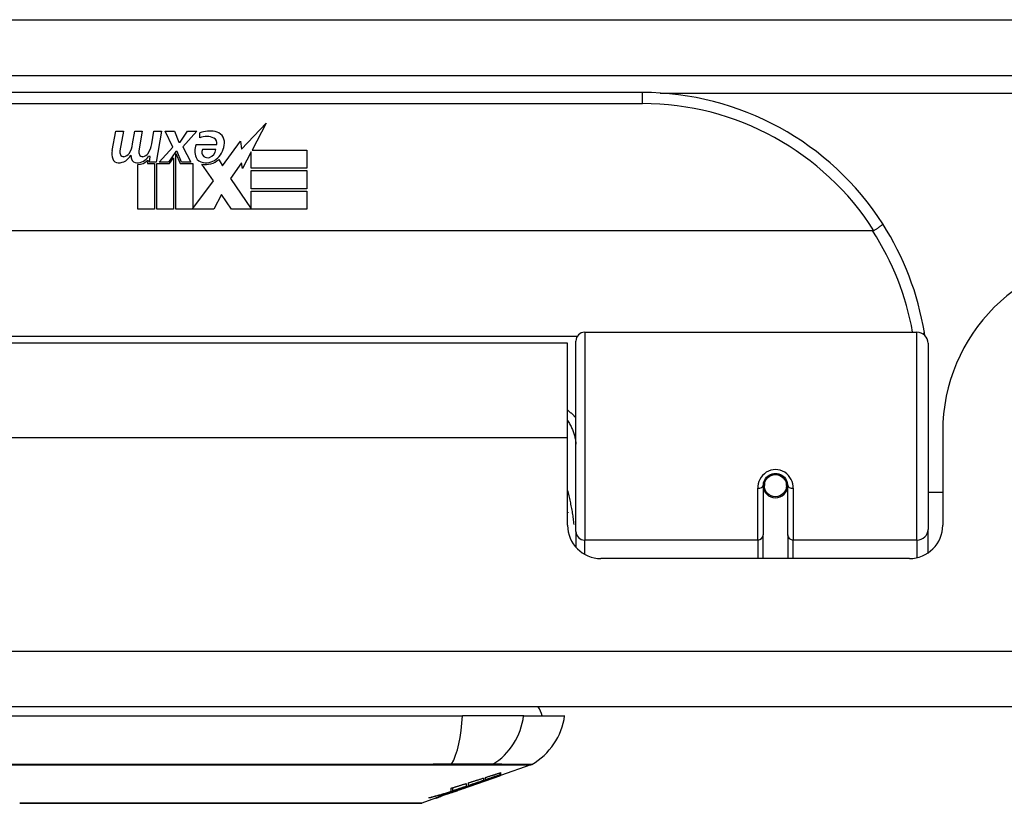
# Model space of a CAD drawing. Header units: inches. Extents: x 27 to 687, y 75 to 319.
# Tile 27 of 239: x 96.71 to 98.46, y 75.01 to 76.4. Entities that reach past the tile are written whole.
import ezdxf

# ---------------------------------------------------------------- set-up
doc = ezdxf.new("R2010")
doc.units = ezdxf.units.IN
doc.header["$MEASUREMENT"] = 0
doc.layers.add('Visible Edges(ANSI)', color=7, linetype='Continuous', lineweight=25)
doc.layers.add('Visible Tangent Edges(ANSI)', color=7, linetype='Continuous', lineweight=25)

msp = doc.modelspace()

# ---------------------------------------------------------------- linework, layer by layer
at = {"layer": 'Visible Edges(ANSI)'}
for p, q in [((92.8166, 76.3012), (158.6186, 76.3012)), ((97.8141, 76.2712), (96.3181, 76.2712)), ((97.1028, 76.1707), (97.1466, 76.2169)), ((97.1466, 76.2169), (97.1218, 76.1692)), ((96.8734, 76.1683), (96.8801, 76.2025)), ((96.8801, 76.2025), (96.8933, 76.2025)), ((96.8933, 76.2025), (96.8872, 76.168)), ((96.9097, 76.18), (96.9137, 76.2025)), ((96.9137, 76.2025), (96.9269, 76.2025)), ((96.9269, 76.2025), (96.9208, 76.168)), ((96.9436, 76.18), (96.9476, 76.2025)), ((96.9476, 76.2025), (96.9608, 76.2025)), ((96.9608, 76.2025), (96.9512, 76.1479)), ((96.9677, 76.2025), (96.9839, 76.2025)), ((96.9812, 76.1745), (96.9677, 76.2025)), ((96.9839, 76.2025), (96.9914, 76.183)), ((96.9938, 76.183), (97.0073, 76.2025)), ((97.0235, 76.2025), (96.9989, 76.1746)), ((97.0073, 76.2025), (97.0235, 76.2025)), ((97.0289, 76.1908), (97.0289, 76.1998)), ((96.9569, 76.1479), (96.9812, 76.1745)), ((96.9914, 76.183), (96.9938, 76.183)), ((96.9989, 76.1746), (97.0127, 76.1479)), ((97.0223, 76.1788), (97.0589, 76.1788)), ((97.0694, 76.1409), (97.1008, 76.1849)), ((97.1008, 76.1849), (97.1028, 76.1707)), ((96.9406, 76.1575), (96.9377, 76.1575)), ((96.9398, 76.1479), (96.9406, 76.1575)), ((96.9866, 76.1663), (96.9732, 76.1479)), ((96.9749, 76.1451), (96.9824, 76.1554)), ((96.9824, 76.1554), (96.9824, 76.0642)), ((96.9887, 76.1663), (96.9866, 76.1663)), ((96.9866, 76.1628), (96.9941, 76.1451)), ((96.9866, 76.0642), (96.9866, 76.1628)), ((96.9965, 76.1479), (96.9887, 76.1663)), ((97.0574, 76.1698), (97.0334, 76.1698)), ((97.1201, 76.1659), (97.1048, 76.1365)), ((97.1201, 76.1371), (97.1201, 76.1659)), ((97.1218, 76.1692), (97.2188, 76.1692)), ((97.2188, 76.1692), (97.2188, 76.1371)), ((96.9188, 76.0642), (96.9188, 76.1437)), ((96.9367, 76.1512), (96.9362, 76.1451)), ((96.9362, 76.1451), (96.9485, 76.1451)), ((96.9512, 76.1479), (96.9398, 76.1479)), ((96.9485, 76.1451), (96.9485, 76.0642)), ((96.9527, 76.1451), (96.9749, 76.1451)), ((96.9527, 76.0642), (96.9527, 76.1451)), ((96.9732, 76.1479), (96.9569, 76.1479)), ((96.9941, 76.1451), (97.0166, 76.1451)), ((97.0127, 76.1479), (96.9965, 76.1479)), ((97.0166, 76.1451), (97.0166, 76.0655)), ((97.0532, 76.1145), (97.0325, 76.1443)), ((97.0624, 76.1524), (97.0694, 76.1409)), ((97.1028, 76.1466), (97.0832, 76.1185)), ((97.1048, 76.1365), (97.1028, 76.1466)), ((97.2188, 76.1371), (97.1201, 76.1371)), ((97.1201, 76.1326), (97.2188, 76.1326)), ((97.1201, 76.1005), (97.1201, 76.1326)), ((97.2188, 76.1326), (97.2188, 76.1005)), ((97.0166, 76.0655), (97.0532, 76.1145)), ((97.0832, 76.1185), (97.1201, 76.0648)), ((97.0674, 76.0903), (97.0535, 76.0642)), ((97.085, 76.0642), (97.0674, 76.0903)), ((97.2188, 76.1005), (97.1201, 76.1005)), ((97.1201, 76.0963), (97.2188, 76.0963)), ((97.1201, 76.0648), (97.1201, 76.0963)), ((97.2188, 76.0963), (97.2188, 76.0642)), ((96.9485, 76.0642), (96.9188, 76.0642)), ((96.9824, 76.0642), (96.9527, 76.0642)), ((97.0535, 76.0642), (96.9866, 76.0642)), ((97.2188, 76.0642), (97.085, 76.0642)), ((98.223, 76.0256), (95.9092, 76.0256)), ((97.7118, 75.8462), (98.3013, 75.8462)), ((97.6816, 75.8267), (96.4506, 75.8267)), ((97.6816, 75.6587), (97.6816, 75.8267)), ((97.696, 75.4928), (97.696, 75.8305)), ((98.321, 75.8265), (98.321, 75.4966)), ((98.3471, 75.6697), (98.3471, 75.5038)), ((97.6816, 75.5038), (97.6816, 75.6587)), ((98.0307, 75.5831), (98.0307, 75.5741)), ((98.07, 75.5741), (98.07, 75.5831)), ((98.0287, 75.5741), (98.0287, 75.4871)), ((98.0288, 75.5717), (98.0308, 75.5717)), ((98.0346, 75.5622), (98.0322, 75.5622)), ((98.0685, 75.5622), (98.0661, 75.5622)), ((98.0699, 75.5717), (98.0719, 75.5717)), ((98.072, 75.4871), (98.072, 75.5741)), ((98.3471, 75.5622), (98.321, 75.5622)), ((97.696, 75.4928), (97.696, 75.4651)), ((98.321, 75.4548), (98.321, 75.4966)), ((98.0287, 75.4447), (98.0287, 75.4871)), ((98.072, 75.4871), (98.072, 75.4447)), ((98.288, 75.4447), (97.7406, 75.4447)), ((158.5201, 75.1817), (92.9151, 75.1817)), ((96.6374, 75.166), (97.4948, 75.166)), ((97.6036, 75.166), (97.4948, 75.166)), ((97.6036, 75.166), (97.6763, 75.166)), ((97.6164, 75.079), (97.5626, 75.0602)), ((97.4952, 75.0366), (97.5615, 75.0598)), ((97.5323, 75.0555), (97.5323, 75.0513)), ((97.5358, 75.0525), (97.5358, 75.0566)), ((97.5626, 75.0603), (97.5615, 75.06)), ((97.5615, 75.0598), (97.5615, 75.06)), ((97.5621, 75.0614), (97.5621, 75.0651)), ((97.5626, 75.0652), (97.5626, 75.0608)), ((97.5626, 75.0604), (97.5626, 75.0602)), ((97.4751, 75.032), (97.4751, 75.0378)), ((97.4779, 75.0329), (97.4779, 75.0386)), ((97.5023, 75.0406), (97.494, 75.0377)), ((97.494, 75.0377), (97.494, 75.0379)), ((97.4965, 75.0372), (97.4965, 75.0376)), ((97.4987, 75.0384), (97.4987, 75.0391)), ((97.5018, 75.046), (97.5018, 75.0409)), ((97.5056, 75.0422), (97.5056, 75.0471)), ((97.5207, 75.0458), (97.5207, 75.0464)), ((97.5408, 75.053), (97.5408, 75.0537)), ((97.4473, 75.0199), (97.4229, 75.0113)), ((97.4473, 75.0199), (97.4473, 75.0199)), ((97.4571, 75.0233), (97.4496, 75.0207)), ((97.4496, 75.0207), (97.4496, 75.0212)), ((97.4952, 75.0366), (97.4539, 75.0222)), ((97.4551, 75.0227), (97.4551, 75.0233)), ((97.4671, 75.0272), (97.4671, 75.0275)), ((97.4671, 75.0268), (97.4671, 75.0272)), ((97.4738, 75.0308), (97.4738, 75.0316)), ((97.4746, 75.0298), (97.4746, 75.0301)), ((97.4746, 75.0298), (97.4746, 75.0295)), ((97.4866, 75.0338), (97.4866, 75.034)), ((97.4936, 75.0361), (97.4936, 75.0362))]:
    msp.add_line(p, q, dxfattribs=at)
at = {"layer": 'Visible Edges(ANSI)', "flags": 128}
for points in [[(98.2407, 76.0381), (98.2408, 76.038), (98.2407, 76.0378), (98.2406, 76.0376), (98.2404, 76.0374), (98.2401, 76.0371), (98.2398, 76.0368), (98.2394, 76.0364), (98.239, 76.036), (98.2384, 76.0355), (98.2378, 76.0351), (98.2372, 76.0346), (98.2365, 76.034), (98.2357, 76.0334), (98.2349, 76.0329), (98.2341, 76.0322), (98.2332, 76.0316), (98.2323, 76.0309), (98.2313, 76.0303), (98.2303, 76.0296), (98.2293, 76.0289), (98.2282, 76.0282), (98.2272, 76.0275), (98.2261, 76.0268), (98.225, 76.0261)], [(98.225, 76.0261), (98.225, 76.0261), (98.2249, 76.026), (98.2248, 76.026), (98.2247, 76.0259), (98.2246, 76.0259), (98.2246, 76.0259), (98.2245, 76.0258), (98.2244, 76.0258), (98.2243, 76.0258), (98.2242, 76.0257), (98.2241, 76.0257), (98.224, 76.0257), (98.224, 76.0257), (98.2239, 76.0256), (98.2238, 76.0256), (98.2237, 76.0256), (98.2236, 76.0256), (98.2235, 76.0256), (98.2234, 76.0256), (98.2233, 76.0256), (98.2232, 76.0256), (98.2232, 76.0256), (98.2231, 76.0256), (98.223, 76.0256)], [(98.3153, 75.8404), (98.3152, 75.8406), (98.3152, 75.8409), (98.3152, 75.8411), (98.3151, 75.8413), (98.3151, 75.8415), (98.3151, 75.8417), (98.315, 75.8419), (98.315, 75.8421), (98.315, 75.8423), (98.3149, 75.8425), (98.3149, 75.8427), (98.3149, 75.8429), (98.3148, 75.8431), (98.3148, 75.8434), (98.3148, 75.8436), (98.3147, 75.8438), (98.3147, 75.844), (98.3147, 75.8442), (98.3146, 75.8444), (98.3146, 75.8446), (98.3146, 75.8448), (98.3145, 75.845), (98.3145, 75.8452), (98.3145, 75.8454)], [(98.0287, 75.5741), (98.0288, 75.5767), (98.0293, 75.5793), (98.0302, 75.5819), (98.0313, 75.5844), (98.0328, 75.5868), (98.0346, 75.5889), (98.0367, 75.5909), (98.0391, 75.5926), (98.0417, 75.5939), (98.0445, 75.5949), (98.0474, 75.5955), (98.0504, 75.5957), (98.0533, 75.5955), (98.0562, 75.5949), (98.059, 75.5939), (98.0616, 75.5925), (98.064, 75.5909), (98.0661, 75.5889), (98.0679, 75.5867), (98.0693, 75.5844), (98.0705, 75.5819), (98.0713, 75.5793), (98.0718, 75.5767), (98.072, 75.5741)], [(97.6816, 75.527), (97.6816, 75.5269), (97.6816, 75.5269), (97.6817, 75.5268), (97.6817, 75.5268), (97.6817, 75.5267), (97.6817, 75.5267), (97.6817, 75.5266), (97.6818, 75.5266), (97.6818, 75.5265), (97.6818, 75.5264), (97.6818, 75.5264), (97.6819, 75.5263), (97.6819, 75.5263), (97.6819, 75.5262), (97.6819, 75.5262), (97.6819, 75.5261), (97.682, 75.5261), (97.682, 75.526), (97.682, 75.526), (97.682, 75.5259), (97.682, 75.5259), (97.6821, 75.5258), (97.6821, 75.5257), (97.6821, 75.5257)], [(97.5056, 75.0471), (97.5067, 75.0475), (97.5078, 75.0478), (97.5089, 75.0482), (97.5101, 75.0485), (97.5112, 75.0489), (97.5123, 75.0492), (97.5134, 75.0496), (97.5145, 75.0499), (97.5156, 75.0503), (97.5167, 75.0506), (97.5179, 75.051), (97.519, 75.0513), (97.5201, 75.0517), (97.5212, 75.052), (97.5223, 75.0524), (97.5234, 75.0527), (97.5246, 75.0531), (97.5257, 75.0534), (97.5268, 75.0538), (97.5279, 75.0541), (97.529, 75.0545), (97.5301, 75.0548), (97.5312, 75.0552), (97.5323, 75.0555)], [(97.5173, 75.0451), (97.5191, 75.0458), (97.5208, 75.0464), (97.5226, 75.047), (97.5243, 75.0477), (97.5261, 75.0483), (97.5279, 75.049), (97.5297, 75.0496), (97.5315, 75.0503), (97.5333, 75.051), (97.5352, 75.0516), (97.537, 75.0523), (97.5389, 75.053), (97.5407, 75.0536), (97.5426, 75.0543), (97.5445, 75.055), (97.5464, 75.0557), (97.5483, 75.0564), (97.5502, 75.0571), (97.5522, 75.0578), (97.5541, 75.0585), (97.5561, 75.0592), (97.5581, 75.06), (97.5601, 75.0607), (97.5621, 75.0614)], [(97.5615, 75.0598), (97.5599, 75.0593), (97.5582, 75.0587), (97.5565, 75.0581), (97.5548, 75.0575), (97.5531, 75.0569), (97.5515, 75.0563), (97.5498, 75.0557), (97.5481, 75.0551), (97.5464, 75.0545), (97.5446, 75.054), (97.5429, 75.0534), (97.5412, 75.0528), (97.5395, 75.0522), (97.5378, 75.0516), (97.5361, 75.051), (97.5344, 75.0504), (97.5327, 75.0498), (97.531, 75.0493), (97.5292, 75.0487), (97.5275, 75.0481), (97.5258, 75.0475), (97.5241, 75.0469), (97.5224, 75.0464), (97.5207, 75.0458)], [(97.5358, 75.0566), (97.537, 75.057), (97.5381, 75.0574), (97.5392, 75.0577), (97.5403, 75.0581), (97.5414, 75.0584), (97.5425, 75.0588), (97.5436, 75.0591), (97.5448, 75.0595), (97.5459, 75.0599), (97.547, 75.0602), (97.5481, 75.0606), (97.5492, 75.0609), (97.5503, 75.0613), (97.5515, 75.0616), (97.5526, 75.062), (97.5537, 75.0624), (97.5548, 75.0627), (97.5559, 75.0631), (97.557, 75.0634), (97.5581, 75.0638), (97.5593, 75.0642), (97.5604, 75.0645), (97.5615, 75.0649), (97.5626, 75.0652)], [(97.5621, 75.0614), (97.561, 75.061), (97.5599, 75.0607), (97.5588, 75.0603), (97.5577, 75.0599), (97.5566, 75.0596), (97.5555, 75.0592), (97.5544, 75.0588), (97.5533, 75.0584), (97.5523, 75.0581), (97.5512, 75.0577), (97.5501, 75.0573), (97.549, 75.0569), (97.5479, 75.0566), (97.5468, 75.0562), (97.5457, 75.0558), (97.5446, 75.0554), (97.5435, 75.0551), (97.5424, 75.0547), (97.5413, 75.0543), (97.5402, 75.054), (97.5391, 75.0536), (97.538, 75.0532), (97.5369, 75.0528), (97.5358, 75.0525)], [(97.5626, 75.0608), (97.5617, 75.0605), (97.5609, 75.0602), (97.56, 75.0599), (97.5591, 75.0596), (97.5582, 75.0592), (97.5573, 75.0589), (97.5565, 75.0586), (97.5556, 75.0583), (97.5546, 75.058), (97.5537, 75.0576), (97.5528, 75.0573), (97.5519, 75.057), (97.551, 75.0566), (97.5501, 75.0563), (97.5492, 75.056), (97.5482, 75.0556), (97.5473, 75.0553), (97.5464, 75.055), (97.5455, 75.0546), (97.5445, 75.0543), (97.5436, 75.054), (97.5427, 75.0536), (97.5418, 75.0533), (97.5408, 75.053)], [(97.5408, 75.053), (97.5417, 75.0533), (97.5426, 75.0536), (97.5436, 75.0539), (97.5445, 75.0542), (97.5454, 75.0545), (97.5463, 75.0548), (97.5472, 75.0551), (97.5481, 75.0554), (97.549, 75.0557), (97.5499, 75.0561), (97.5508, 75.0564), (97.5517, 75.0567), (97.5526, 75.057), (97.5535, 75.0573), (97.5544, 75.0576), (97.5554, 75.0579), (97.5563, 75.0582), (97.5572, 75.0585), (97.5581, 75.0588), (97.559, 75.0591), (97.5599, 75.0595), (97.5608, 75.0598), (97.5617, 75.0601), (97.5626, 75.0604)], [(97.4987, 75.0384), (97.4972, 75.0379), (97.4957, 75.0374), (97.4942, 75.0369), (97.4927, 75.0364), (97.4911, 75.0359), (97.4896, 75.0354), (97.4881, 75.0349), (97.4866, 75.0344), (97.485, 75.0339), (97.4835, 75.0334), (97.482, 75.033), (97.4804, 75.0325), (97.4789, 75.032), (97.4774, 75.0315), (97.4758, 75.031), (97.4743, 75.0305), (97.4728, 75.03), (97.4712, 75.0296), (97.4697, 75.0291), (97.4682, 75.0286), (97.4666, 75.0281), (97.4651, 75.0277), (97.4635, 75.0272), (97.462, 75.0267)], [(97.4751, 75.0378), (97.4762, 75.0381), (97.4773, 75.0384), (97.4784, 75.0388), (97.4796, 75.0391), (97.4807, 75.0394), (97.4818, 75.0398), (97.4829, 75.0401), (97.484, 75.0405), (97.4851, 75.0408), (97.4862, 75.0411), (97.4874, 75.0415), (97.4885, 75.0418), (97.4896, 75.0422), (97.4907, 75.0425), (97.4918, 75.0429), (97.4929, 75.0432), (97.4941, 75.0435), (97.4952, 75.0439), (97.4963, 75.0442), (97.4974, 75.0446), (97.4985, 75.0449), (97.4996, 75.0453), (97.5007, 75.0456), (97.5018, 75.046)], [(97.5018, 75.0409), (97.5008, 75.0406), (97.4998, 75.0403), (97.4989, 75.0399), (97.4979, 75.0396), (97.4969, 75.0392), (97.4959, 75.0389), (97.4949, 75.0386), (97.4939, 75.0382), (97.4929, 75.0379), (97.4919, 75.0376), (97.4909, 75.0372), (97.4899, 75.0369), (97.4889, 75.0366), (97.4879, 75.0362), (97.4869, 75.0359), (97.4859, 75.0355), (97.4849, 75.0352), (97.4839, 75.0349), (97.4829, 75.0345), (97.4819, 75.0342), (97.4809, 75.0339), (97.4799, 75.0335), (97.4789, 75.0332), (97.4779, 75.0329)], [(97.4779, 75.0329), (97.4789, 75.0332), (97.4799, 75.0335), (97.4809, 75.0338), (97.4819, 75.0341), (97.483, 75.0344), (97.484, 75.0348), (97.485, 75.0351), (97.486, 75.0354), (97.4871, 75.0357), (97.4881, 75.036), (97.4891, 75.0364), (97.4901, 75.0367), (97.4911, 75.037), (97.4922, 75.0373), (97.4932, 75.0377), (97.4942, 75.038), (97.4952, 75.0383), (97.4962, 75.0386), (97.4973, 75.0389), (97.4983, 75.0393), (97.4993, 75.0396), (97.5003, 75.0399), (97.5013, 75.0402), (97.5023, 75.0406)], [(97.4891, 75.0349), (97.4895, 75.0351), (97.4899, 75.0352), (97.4903, 75.0354), (97.4907, 75.0355), (97.4911, 75.0356), (97.4915, 75.0358), (97.4919, 75.0359), (97.4923, 75.0361), (97.4927, 75.0362), (97.4931, 75.0364), (97.4935, 75.0365), (97.4939, 75.0367), (97.4943, 75.0368), (97.4947, 75.037), (97.4951, 75.0371), (97.4955, 75.0372), (97.4959, 75.0374), (97.4963, 75.0375), (97.4967, 75.0377), (97.4971, 75.0378), (97.4975, 75.038), (97.4979, 75.0381), (97.4983, 75.0382), (97.4987, 75.0384)], [(97.4958, 75.0369), (97.4961, 75.037), (97.4963, 75.0371), (97.4964, 75.0371), (97.4965, 75.0372), (97.4965, 75.0372), (97.4965, 75.0372), (97.4965, 75.0372), (97.4964, 75.0372), (97.4963, 75.0371), (97.4961, 75.0371), (97.4958, 75.037), (97.4956, 75.0369), (97.4952, 75.0369), (97.4949, 75.0367), (97.4945, 75.0366), (97.494, 75.0365), (97.4935, 75.0363), (97.493, 75.0362), (97.4925, 75.036), (97.4918, 75.0358), (97.4912, 75.0356), (97.4905, 75.0354), (97.4898, 75.0352), (97.4891, 75.0349)], [(97.494, 75.0377), (97.4949, 75.038), (97.4959, 75.0383), (97.4969, 75.0386), (97.4979, 75.0389), (97.4988, 75.0392), (97.4998, 75.0395), (97.5008, 75.0398), (97.5018, 75.0401), (97.5027, 75.0404), (97.5037, 75.0407), (97.5047, 75.041), (97.5057, 75.0414), (97.5066, 75.0417), (97.5076, 75.042), (97.5086, 75.0423), (97.5096, 75.0426), (97.5105, 75.0429), (97.5115, 75.0432), (97.5125, 75.0436), (97.5135, 75.0439), (97.5144, 75.0442), (97.5154, 75.0445), (97.5164, 75.0448), (97.5173, 75.0451)], [(97.5207, 75.0458), (97.5197, 75.0454), (97.5187, 75.045), (97.5177, 75.0447), (97.5166, 75.0443), (97.5156, 75.0439), (97.5146, 75.0436), (97.5135, 75.0432), (97.5125, 75.0428), (97.5115, 75.0425), (97.5104, 75.0421), (97.5094, 75.0417), (97.5083, 75.0413), (97.5073, 75.041), (97.5063, 75.0406), (97.5052, 75.0402), (97.5042, 75.0399), (97.5031, 75.0395), (97.5021, 75.0391), (97.501, 75.0387), (97.5, 75.0384), (97.499, 75.038), (97.4979, 75.0376), (97.4969, 75.0373), (97.4958, 75.0369)], [(97.5323, 75.0513), (97.5312, 75.0509), (97.5301, 75.0505), (97.529, 75.0501), (97.5279, 75.0498), (97.5268, 75.0494), (97.5257, 75.049), (97.5246, 75.0486), (97.5234, 75.0482), (97.5223, 75.0479), (97.5212, 75.0475), (97.5201, 75.0471), (97.519, 75.0467), (97.5179, 75.0464), (97.5167, 75.046), (97.5156, 75.0456), (97.5145, 75.0452), (97.5134, 75.0448), (97.5123, 75.0445), (97.5112, 75.0441), (97.5101, 75.0437), (97.5089, 75.0433), (97.5078, 75.043), (97.5067, 75.0426), (97.5056, 75.0422)], [(97.4353, 75.0204), (97.437, 75.0209), (97.4387, 75.0213), (97.4403, 75.0218), (97.442, 75.0223), (97.4437, 75.0227), (97.4453, 75.0232), (97.447, 75.0237), (97.4486, 75.0242), (97.4503, 75.0246), (97.452, 75.0251), (97.4536, 75.0256), (97.4553, 75.0261), (97.4569, 75.0266), (97.4586, 75.0271), (97.4603, 75.0275), (97.4619, 75.028), (97.4636, 75.0285), (97.4652, 75.029), (97.4669, 75.0295), (97.4685, 75.03), (97.4702, 75.0305), (97.4718, 75.031), (97.4735, 75.0315), (97.4751, 75.032)], [(97.4738, 75.0308), (97.4723, 75.0303), (97.4707, 75.0299), (97.4691, 75.0294), (97.4675, 75.029), (97.4659, 75.0285), (97.4643, 75.028), (97.4627, 75.0276), (97.4611, 75.0271), (97.4595, 75.0267), (97.4579, 75.0262), (97.4563, 75.0258), (97.4547, 75.0254), (97.4531, 75.0249), (97.4515, 75.0245), (97.4498, 75.0241), (97.4482, 75.0237), (97.4466, 75.0232), (97.445, 75.0228), (97.4434, 75.0224), (97.4418, 75.022), (97.4402, 75.0216), (97.4386, 75.0212), (97.437, 75.0208), (97.4353, 75.0204)], [(97.4473, 75.0199), (97.4476, 75.02), (97.4479, 75.0201), (97.4482, 75.0202), (97.4484, 75.0203), (97.4487, 75.0204), (97.449, 75.0204), (97.4492, 75.0205), (97.4495, 75.0206), (97.4498, 75.0207), (97.4501, 75.0208), (97.4503, 75.0209), (97.4506, 75.021), (97.4509, 75.0211), (97.4511, 75.0212), (97.4514, 75.0213), (97.4517, 75.0214), (97.452, 75.0215), (97.4522, 75.0216), (97.4525, 75.0217), (97.4528, 75.0218), (97.453, 75.0219), (97.4533, 75.022), (97.4536, 75.0221), (97.4539, 75.0222)], [(97.4496, 75.0207), (97.4493, 75.0206), (97.4491, 75.0205), (97.4488, 75.0205), (97.4486, 75.0204), (97.4484, 75.0203), (97.4482, 75.0203), (97.448, 75.0202), (97.4479, 75.0202), (97.4477, 75.0201), (97.4476, 75.0201), (97.4475, 75.0201), (97.4474, 75.0201), (97.4474, 75.0201), (97.4473, 75.0201), (97.4473, 75.0201), (97.4473, 75.0201), (97.4473, 75.0201), (97.4473, 75.0202), (97.4474, 75.0202), (97.4474, 75.0202), (97.4475, 75.0203), (97.4476, 75.0203), (97.4477, 75.0204), (97.4478, 75.0205)], [(97.4478, 75.0205), (97.448, 75.0206), (97.4483, 75.0207), (97.4486, 75.0208), (97.449, 75.021), (97.4494, 75.0211), (97.4499, 75.0213), (97.4505, 75.0216), (97.451, 75.0218), (97.4517, 75.022), (97.4524, 75.0223), (97.4531, 75.0226), (97.4539, 75.0229), (97.4547, 75.0232), (97.4555, 75.0235), (97.4564, 75.0238), (97.4573, 75.0241), (97.4582, 75.0245), (97.4592, 75.0248), (97.4602, 75.0251), (97.4611, 75.0255), (97.4621, 75.0258), (97.4631, 75.0262), (97.4641, 75.0265), (97.4651, 75.0268)], [(97.4576, 75.0238), (97.4572, 75.0237), (97.4569, 75.0235), (97.4566, 75.0234), (97.4563, 75.0233), (97.4561, 75.0232), (97.4558, 75.0231), (97.4556, 75.023), (97.4555, 75.0229), (97.4554, 75.0229), (97.4553, 75.0228), (97.4552, 75.0228), (97.4551, 75.0228), (97.4551, 75.0227), (97.4552, 75.0227), (97.4552, 75.0227), (97.4553, 75.0228), (97.4554, 75.0228), (97.4556, 75.0228), (97.4558, 75.0229), (97.456, 75.023), (97.4562, 75.023), (97.4565, 75.0231), (97.4568, 75.0232), (97.4571, 75.0233)], [(97.4671, 75.0272), (97.4666, 75.0271), (97.4662, 75.0269), (97.4657, 75.0267), (97.4653, 75.0266), (97.4648, 75.0264), (97.4643, 75.0263), (97.4639, 75.0261), (97.4634, 75.0259), (97.4629, 75.0258), (97.4625, 75.0256), (97.462, 75.0255), (97.4616, 75.0253), (97.4612, 75.0251), (97.4608, 75.025), (97.4604, 75.0249), (97.46, 75.0247), (97.4596, 75.0246), (97.4593, 75.0244), (97.4589, 75.0243), (97.4586, 75.0242), (97.4583, 75.0241), (97.4581, 75.024), (97.4578, 75.0239), (97.4576, 75.0238)], [(97.462, 75.0267), (97.4625, 75.0269), (97.463, 75.0271), (97.4635, 75.0272), (97.464, 75.0274), (97.4645, 75.0276), (97.465, 75.0278), (97.4655, 75.0279), (97.466, 75.0281), (97.4665, 75.0283), (97.4669, 75.0284), (97.4674, 75.0286), (97.4679, 75.0288), (97.4684, 75.0289), (97.4689, 75.0291), (97.4694, 75.0293), (97.4699, 75.0295), (97.4704, 75.0296), (97.4709, 75.0298), (97.4714, 75.03), (97.4719, 75.0301), (97.4724, 75.0303), (97.4729, 75.0305), (97.4734, 75.0306), (97.4738, 75.0308)], [(97.4651, 75.0268), (97.4661, 75.0272), (97.4671, 75.0275), (97.4681, 75.0279), (97.4691, 75.0282), (97.4701, 75.0286), (97.4711, 75.0289), (97.4721, 75.0292), (97.473, 75.0295), (97.474, 75.0299), (97.475, 75.0302), (97.4759, 75.0305), (97.4768, 75.0308), (97.4778, 75.0311), (97.4787, 75.0314), (97.4796, 75.0317), (97.4805, 75.032), (97.4813, 75.0323), (97.4822, 75.0326), (97.483, 75.0329), (97.4838, 75.0331), (97.4846, 75.0334), (97.4854, 75.0336), (97.4862, 75.0339), (97.4869, 75.0341)], [(97.4861, 75.0334), (97.4853, 75.0332), (97.4846, 75.0329), (97.4838, 75.0326), (97.483, 75.0324), (97.4822, 75.0321), (97.4814, 75.0318), (97.4806, 75.0315), (97.4798, 75.0312), (97.479, 75.031), (97.4782, 75.0307), (97.4774, 75.0304), (97.4766, 75.0301), (97.4758, 75.0298), (97.475, 75.0295), (97.4742, 75.0293), (97.4733, 75.029), (97.4725, 75.0287), (97.4717, 75.0284), (97.471, 75.0281), (97.4702, 75.0279), (97.4694, 75.0276), (97.4686, 75.0273), (97.4678, 75.0271), (97.4671, 75.0268)], [(97.4861, 75.0336), (97.4859, 75.0335), (97.4856, 75.0335), (97.4853, 75.0334), (97.485, 75.0333), (97.4846, 75.0332), (97.4843, 75.033), (97.4839, 75.0329), (97.4835, 75.0328), (97.483, 75.0326), (97.4826, 75.0325), (97.4821, 75.0323), (97.4816, 75.0322), (97.4811, 75.032), (97.4805, 75.0318), (97.48, 75.0316), (97.4794, 75.0314), (97.4788, 75.0312), (97.4783, 75.031), (97.4777, 75.0308), (97.4771, 75.0306), (97.4765, 75.0304), (97.4758, 75.0302), (97.4752, 75.03), (97.4746, 75.0298)], [(97.4746, 75.0295), (97.475, 75.0296), (97.4754, 75.0298), (97.4759, 75.0299), (97.4763, 75.0301), (97.4767, 75.0302), (97.4772, 75.0304), (97.4777, 75.0305), (97.4781, 75.0307), (97.4786, 75.0309), (97.479, 75.031), (97.4795, 75.0312), (97.4799, 75.0313), (97.4804, 75.0315), (97.4808, 75.0316), (97.4812, 75.0318), (97.4817, 75.0319), (97.4821, 75.0321), (97.4825, 75.0322), (97.4829, 75.0324), (97.4833, 75.0325), (97.4836, 75.0326), (97.484, 75.0328), (97.4843, 75.0329), (97.4846, 75.033)], [(97.4846, 75.033), (97.4848, 75.0331), (97.485, 75.0331), (97.4853, 75.0332), (97.4854, 75.0333), (97.4856, 75.0334), (97.4858, 75.0334), (97.4859, 75.0335), (97.4861, 75.0335), (97.4862, 75.0336), (97.4863, 75.0336), (97.4864, 75.0337), (97.4865, 75.0337), (97.4865, 75.0337), (97.4866, 75.0337), (97.4866, 75.0337), (97.4866, 75.0338), (97.4866, 75.0338), (97.4866, 75.0338), (97.4865, 75.0337), (97.4865, 75.0337), (97.4864, 75.0337), (97.4863, 75.0337), (97.4862, 75.0337), (97.4861, 75.0336)], [(97.4936, 75.0361), (97.4935, 75.0361), (97.4934, 75.0361), (97.4933, 75.036), (97.4932, 75.036), (97.493, 75.0359), (97.4928, 75.0358), (97.4926, 75.0358), (97.4924, 75.0357), (97.4921, 75.0356), (97.4918, 75.0355), (97.4915, 75.0354), (97.4912, 75.0353), (97.4909, 75.0351), (97.4905, 75.035), (97.4902, 75.0349), (97.4898, 75.0347), (97.4893, 75.0346), (97.4889, 75.0344), (97.4885, 75.0343), (97.488, 75.0341), (97.4876, 75.034), (97.4871, 75.0338), (97.4866, 75.0336), (97.4861, 75.0334)], [(97.4869, 75.0341), (97.4876, 75.0343), (97.4882, 75.0345), (97.4888, 75.0347), (97.4894, 75.0349), (97.4899, 75.0351), (97.4904, 75.0352), (97.4909, 75.0354), (97.4913, 75.0355), (97.4918, 75.0357), (97.4921, 75.0358), (97.4925, 75.0359), (97.4928, 75.036), (97.4931, 75.0361), (97.4933, 75.0361), (97.4935, 75.0362), (97.4937, 75.0362), (97.4938, 75.0363), (97.4939, 75.0363), (97.4939, 75.0363), (97.4939, 75.0363), (97.4939, 75.0363), (97.4938, 75.0362), (97.4937, 75.0362), (97.4936, 75.0361)], [(96.7109, 75.011), (96.7113, 75.011), (96.7126, 75.011), (96.7147, 75.011), (96.7177, 75.011), (96.7215, 75.011), (96.7262, 75.011), (96.7316, 75.011), (96.7379, 75.011), (96.745, 75.0109), (96.7529, 75.0109), (96.7614, 75.0109), (96.7707, 75.0109), (96.7807, 75.0109), (96.7914, 75.0109), (96.8028, 75.0109), (96.8147, 75.0108), (96.8273, 75.0109), (96.8405, 75.0109), (96.8542, 75.0109), (96.8684, 75.0109), (96.883, 75.0109), (96.8982, 75.0109), (96.9138, 75.0109), (96.9298, 75.011), (96.9461, 75.011), (96.9628, 75.011), (96.9796, 75.011), (96.9966, 75.011), (97.0137, 75.011), (97.031, 75.011), (97.0484, 75.011), (97.0659, 75.011), (97.0835, 75.011), (97.1009, 75.011), (97.1183, 75.011), (97.1354, 75.011), (97.1524, 75.011), (97.1692, 75.011), (97.1858, 75.011), (97.2021, 75.011), (97.2181, 75.0109), (97.2338, 75.0109), (97.249, 75.0109), (97.2637, 75.0109), (97.2779, 75.0109), (97.2916, 75.0109), (97.3048, 75.0109), (97.3174, 75.0108), (97.3294, 75.0109), (97.3407, 75.0109), (97.3514, 75.0109), (97.3614, 75.0109), (97.3707, 75.0109), (97.3793, 75.0109), (97.3872, 75.0109), (97.3942, 75.011), (97.4005, 75.011), (97.406, 75.011), (97.4107, 75.011), (97.4145, 75.011), (97.4174, 75.011), (97.4196, 75.011), (97.4209, 75.011), (97.4213, 75.011)]]:
    msp.add_lwpolyline(points, dxfattribs=at)
at = {"layer": 'Visible Edges(ANSI)'}
msp.add_circle((98.0503, 75.5741), 0.0197, dxfattribs=at)
for centre, radius, start, end in [((97.8141, 75.7643), 0.5069, 32.6858, 90), ((97.047, 76.1419), 0.0607, 81.5605, 107.3343), ((97.0407, 76.1625), 0.0307, 64.6784, 112.5609), ((97.0497, 76.1816), 0.0096, 343.5261, 64.6784), ((97.053, 76.1824), 0.0197, 356.5646, 81.5605), ((96.8638, 76.1874), 0.0465, 328.5584, 350.8257), ((96.8978, 76.1881), 0.0465, 327.5992, 350), ((97.0481, 76.1674), 0.0282, 156.1555, 203.8445), ((97.0329, 76.1836), 0.0398, 314.1684, 356.5646), ((96.9017, 76.1628), 0.0288, 169, 198.4748), ((96.8844, 76.171), 0.0246, 269.6788, 333.9508), ((96.8993, 76.1659), 0.0123, 169.9922, 203.5487), ((96.8935, 76.1634), 0.006, 203.5487, 276.1027), ((96.8928, 76.1699), 0.0126, 276.1027, 327.6083), ((96.9352, 76.1621), 0.0288, 183.6169, 196.9928), ((96.9175, 76.1705), 0.024, 269.4776, 327.4114), ((96.9329, 76.1659), 0.0123, 170, 203.5571), ((96.9271, 76.1634), 0.006, 203.5571, 276.03), ((96.9264, 76.1699), 0.0126, 276.03, 327.5992), ((97.0362, 76.1622), 0.0152, 203.8445, 265.0802), ((97.0418, 76.1653), 0.00955, 151.4547, 231.1652), ((97.0427, 76.1664), 0.0109, 231.1652, 289.3797), ((97.0407, 76.1719), 0.0168, 289.3797, 352.9975), ((96.8843, 76.157), 0.0105, 198.4748, 269.6788), ((96.9174, 76.1566), 0.0101, 196.9928, 269.4776), ((96.9193, 76.1677), 0.024, 268.7952, 316.5849), ((97.0399, 76.1765), 0.033, 257.079, 313.1785), ((97.0399, 76.1765), 0.0299, 260.4085, 314.1684), ((97.8141, 75.7643), 0.5069, 9.2068, 32.6858), ((98.6591, 75.6697), 0.312, 90, 180), ((97.7118, 75.8305), 0.0157, 90, 180), ((98.3013, 75.8265), 0.0197, 0, 90), ((98.0503, 75.5741), 0.0217, 180, 0), ((97.7406, 75.5038), 0.0591, 180, 270), ((98.288, 75.5038), 0.0591, 270, 0), ((97.5976, 75.1581), 0.0394, 11.537, 36.8699), ((97.5593, 75.1823), 0.1181, 299.8169, 352.0587), ((97.6132, 75.0883), 0.00984, 289.29, 299.8169), ((96.7109, 75.016), 0.00492, 250.71, 269.8269), ((97.4213, 75.016), 0.00492, 270.1731, 289.29)]:
    msp.add_arc(centre, radius, start, end, dxfattribs=at)
for start_param, end_param in [(3.444465, 3.571292), (5.853486, 5.980313)]:
    msp.add_ellipse((98.0503, 75.5822), major_axis=(0.0217, 0), ratio=0.267949, start_param=start_param, end_param=end_param, dxfattribs=at)
at = {"layer": 'Visible Tangent Edges(ANSI)'}
for p, q in [((92.8166, 76.4002), (157.8514, 76.4002)), ((97.8141, 76.2515), (97.8141, 76.2712)), ((97.8459, 76.2702), (115.3872, 76.2702)), ((96.3181, 76.2515), (97.8141, 76.2515)), ((97.7118, 75.8462), (97.7118, 75.4776)), ((98.3013, 75.4776), (98.3013, 75.8462)), ((97.6982, 75.8385), (96.4339, 75.8385)), ((97.6816, 75.6587), (96.4506, 75.6587)), ((98.0413, 75.5937), (98.0594, 75.5937)), ((98.0188, 75.4776), (98.0188, 75.5694)), ((98.0818, 75.5694), (98.0818, 75.4776)), ((98.0188, 75.4776), (97.7118, 75.4776)), ((97.7118, 75.4523), (97.7118, 75.4776)), ((98.0188, 75.4776), (98.0188, 75.4447)), ((98.3013, 75.4776), (98.0818, 75.4776)), ((98.0818, 75.4447), (98.0818, 75.4776)), ((98.3013, 75.4776), (98.3013, 75.4462)), ((92.9151, 75.2807), (158.5201, 75.2807)), ((97.4744, 75.079), (97.4749, 75.079)), ((97.5466, 75.079), (97.5468, 75.079)), ((97.4576, 75.0238), (97.4576, 75.0242)), ((97.4861, 75.0336), (97.4861, 75.0339)), ((97.4861, 75.0334), (97.4861, 75.0335))]:
    msp.add_line(p, q, dxfattribs=at)
at = {"layer": 'Visible Tangent Edges(ANSI)', "flags": 128}
for points in [[(97.696, 75.6942), (97.6955, 75.6948), (97.695, 75.6954), (97.6945, 75.696), (97.6939, 75.6965), (97.6934, 75.6971), (97.6929, 75.6977), (97.6923, 75.6983), (97.6917, 75.6989), (97.6912, 75.6994), (97.6906, 75.7), (97.69, 75.7006), (97.6894, 75.7011), (97.6888, 75.7017), (97.6882, 75.7023), (97.6876, 75.7028), (97.6869, 75.7034), (97.6863, 75.7039), (97.6857, 75.7044), (97.685, 75.705), (97.6843, 75.7055), (97.6837, 75.706), (97.683, 75.7065), (97.6823, 75.7071), (97.6816, 75.7076)], [(97.6816, 75.6896), (97.6827, 75.6879), (97.6838, 75.6861), (97.6848, 75.6843), (97.6857, 75.6826), (97.6867, 75.6808), (97.6876, 75.679), (97.6884, 75.6772), (97.6892, 75.6754), (97.69, 75.6736), (97.6907, 75.6717), (97.6914, 75.67), (97.6921, 75.6682), (97.6927, 75.6664), (97.6932, 75.6646), (97.6937, 75.6629), (97.6942, 75.6611), (97.6946, 75.6594), (97.695, 75.6577), (97.6953, 75.656), (97.6955, 75.6543), (97.6957, 75.6527), (97.6959, 75.651), (97.696, 75.6494), (97.696, 75.6479)], [(98.0818, 75.5694), (98.0816, 75.5734), (98.0809, 75.5774), (98.0797, 75.5814), (98.078, 75.5852), (98.0758, 75.5888), (98.0732, 75.5922), (98.0702, 75.5952), (98.0667, 75.5977), (98.0629, 75.5998), (98.0589, 75.6013), (98.0547, 75.6023), (98.0504, 75.6026), (98.0461, 75.6023), (98.0419, 75.6014), (98.0378, 75.5998), (98.034, 75.5978), (98.0306, 75.5952), (98.0275, 75.5922), (98.0248, 75.5889), (98.0227, 75.5852), (98.021, 75.5814), (98.0198, 75.5774), (98.0191, 75.5734), (98.0188, 75.5694)], [(97.6931, 75.505), (97.6928, 75.5076), (97.6925, 75.5102), (97.6922, 75.5128), (97.6918, 75.5154), (97.6915, 75.518), (97.6911, 75.5206), (97.6907, 75.5231), (97.6903, 75.5257), (97.6899, 75.5283), (97.6894, 75.5308), (97.689, 75.5334), (97.6885, 75.5359), (97.688, 75.5385), (97.6875, 75.541), (97.687, 75.5436), (97.6865, 75.5461), (97.6859, 75.5486), (97.6853, 75.5511), (97.6848, 75.5536), (97.6842, 75.5562), (97.6835, 75.5587), (97.6829, 75.5612), (97.6823, 75.5637), (97.6816, 75.5661)], [(97.4757, 75.08), (97.4427, 75.08), (97.4094, 75.0799), (97.3758, 75.0799), (97.3419, 75.0799), (97.3077, 75.0799), (97.2734, 75.0799), (97.2389, 75.0798), (97.2042, 75.0798), (97.1695, 75.0798), (97.1348, 75.0798), (97.1, 75.0798), (97.0653, 75.0798), (97.0306, 75.0798), (96.9959, 75.0798), (96.9612, 75.0798), (96.9266, 75.0798), (96.8922, 75.0798), (96.8579, 75.0799), (96.8238, 75.0799), (96.7898, 75.0799), (96.7561, 75.0799), (96.7226, 75.0799), (96.6894, 75.08)], [(96.6905, 75.079), (96.7236, 75.079), (96.757, 75.079), (96.7906, 75.079), (96.8244, 75.079), (96.8585, 75.079), (96.8926, 75.079), (96.927, 75.079), (96.9615, 75.079), (96.9961, 75.079), (97.0307, 75.079), (97.0653, 75.079), (97.0999, 75.079), (97.1346, 75.079), (97.1692, 75.079), (97.2039, 75.079), (97.2384, 75.079), (97.2728, 75.079), (97.3071, 75.079), (97.3411, 75.079), (97.3749, 75.079), (97.4084, 75.079), (97.4416, 75.079), (97.4744, 75.079)], [(97.4749, 75.079), (97.479, 75.079), (97.483, 75.079), (97.487, 75.079), (97.4909, 75.079), (97.4947, 75.079), (97.4984, 75.079), (97.5021, 75.079), (97.5056, 75.079), (97.5091, 75.079), (97.5125, 75.079), (97.5157, 75.079), (97.5189, 75.079), (97.5219, 75.079), (97.5248, 75.079), (97.5276, 75.079), (97.5303, 75.079), (97.5328, 75.079), (97.5352, 75.079), (97.5375, 75.079), (97.5396, 75.079), (97.5416, 75.079), (97.5434, 75.079), (97.5451, 75.079), (97.5466, 75.079)], [(97.5489, 75.08), (97.5474, 75.08), (97.5457, 75.08), (97.5438, 75.08), (97.5418, 75.08), (97.5397, 75.08), (97.5374, 75.0801), (97.5349, 75.0801), (97.5324, 75.0801), (97.5297, 75.0801), (97.5268, 75.0801), (97.5238, 75.0801), (97.5207, 75.0801), (97.5175, 75.0801), (97.5142, 75.0801), (97.5107, 75.0801), (97.5072, 75.0801), (97.5035, 75.0801), (97.4998, 75.0801), (97.496, 75.08), (97.4921, 75.08), (97.4881, 75.08), (97.484, 75.08), (97.4799, 75.08), (97.4757, 75.08)], [(97.5468, 75.079), (97.5524, 75.079), (97.5578, 75.079), (97.563, 75.079), (97.5679, 75.079), (97.5726, 75.079), (97.5771, 75.079), (97.5813, 75.079), (97.5853, 75.079), (97.589, 75.079), (97.5925, 75.079), (97.5958, 75.079), (97.5989, 75.079), (97.6017, 75.079), (97.6042, 75.079), (97.6065, 75.079), (97.6086, 75.079), (97.6104, 75.079), (97.612, 75.079), (97.6134, 75.079), (97.6145, 75.079), (97.6153, 75.079), (97.6159, 75.079), (97.6163, 75.079), (97.6164, 75.079)], [(97.6181, 75.0798), (97.618, 75.0798), (97.6176, 75.0798), (97.617, 75.0798), (97.6161, 75.0798), (97.615, 75.0798), (97.6137, 75.0798), (97.6121, 75.0798), (97.6103, 75.0798), (97.6083, 75.0798), (97.606, 75.0798), (97.6034, 75.0799), (97.6007, 75.0799), (97.5976, 75.0799), (97.5944, 75.0799), (97.5909, 75.0799), (97.5872, 75.0799), (97.5832, 75.0799), (97.579, 75.0799), (97.5746, 75.0799), (97.5699, 75.0799), (97.565, 75.08), (97.5599, 75.08), (97.5545, 75.08), (97.5489, 75.08)], [(96.7926, 75.011), (96.7861, 75.011), (96.7798, 75.011), (96.7738, 75.0111), (96.768, 75.0111), (96.7624, 75.0111), (96.7572, 75.0111), (96.7521, 75.0111), (96.7473, 75.0111), (96.7428, 75.0112), (96.7386, 75.0112), (96.7346, 75.0112), (96.7309, 75.0112), (96.7275, 75.0112), (96.7243, 75.0112), (96.7215, 75.0112), (96.7189, 75.0113), (96.7167, 75.0113), (96.7147, 75.0113), (96.7131, 75.0113), (96.7117, 75.0113), (96.7107, 75.0113), (96.7099, 75.0113), (96.7095, 75.0113), (96.7093, 75.0113)], [(96.8372, 75.011), (96.8352, 75.011), (96.8332, 75.011), (96.8312, 75.011), (96.8293, 75.011), (96.8273, 75.011), (96.8254, 75.011), (96.8234, 75.011), (96.8215, 75.011), (96.8196, 75.011), (96.8177, 75.011), (96.8158, 75.011), (96.814, 75.011), (96.8121, 75.011), (96.8103, 75.011), (96.8084, 75.011), (96.8066, 75.011), (96.8048, 75.011), (96.803, 75.011), (96.8013, 75.011), (96.7995, 75.011), (96.7978, 75.011), (96.796, 75.011), (96.7943, 75.011), (96.7926, 75.011)], [(97.295, 75.011), (97.2788, 75.011), (97.2618, 75.0111), (97.2442, 75.0111), (97.2259, 75.0111), (97.2071, 75.0112), (97.1879, 75.0112), (97.1682, 75.0112), (97.1482, 75.0113), (97.1279, 75.0113), (97.1074, 75.0113), (97.0867, 75.0113), (97.066, 75.0113), (97.0452, 75.0113), (97.0245, 75.0113), (97.004, 75.0113), (96.9837, 75.0113), (96.9637, 75.0112), (96.944, 75.0112), (96.9248, 75.0112), (96.906, 75.0111), (96.8878, 75.0111), (96.8702, 75.0111), (96.8534, 75.011), (96.8372, 75.011)], [(97.3395, 75.011), (97.3379, 75.011), (97.3361, 75.011), (97.3344, 75.011), (97.3327, 75.011), (97.3309, 75.011), (97.3291, 75.011), (97.3274, 75.011), (97.3256, 75.011), (97.3238, 75.011), (97.3219, 75.011), (97.3201, 75.011), (97.3182, 75.011), (97.3164, 75.011), (97.3145, 75.011), (97.3126, 75.011), (97.3107, 75.011), (97.3088, 75.011), (97.3068, 75.011), (97.3049, 75.011), (97.3029, 75.011), (97.301, 75.011), (97.299, 75.011), (97.297, 75.011), (97.295, 75.011)], [(97.4229, 75.0113), (97.4227, 75.0113), (97.4223, 75.0113), (97.4215, 75.0113), (97.4205, 75.0113), (97.4191, 75.0113), (97.4174, 75.0113), (97.4155, 75.0113), (97.4132, 75.0113), (97.4107, 75.0112), (97.4078, 75.0112), (97.4047, 75.0112), (97.4013, 75.0112), (97.3976, 75.0112), (97.3936, 75.0112), (97.3894, 75.0112), (97.3849, 75.0111), (97.3801, 75.0111), (97.375, 75.0111), (97.3697, 75.0111), (97.3642, 75.0111), (97.3584, 75.0111), (97.3523, 75.011), (97.3461, 75.011), (97.3395, 75.011)]]:
    msp.add_lwpolyline(points, dxfattribs=at)
at = {"layer": 'Visible Tangent Edges(ANSI)'}
for centre, start, end in [((97.8141, 75.7643), 32.4989, 90), ((97.8141, 75.7606), 10.1223, 32.9448)]:
    msp.add_arc(centre, 0.4872, start, end, dxfattribs=at)
for centre, major_axis, ratio, start_param, end_param in [((98.295, 75.8423), (0.0194, 0.0031), 0.187438, 5.738696, 6.283185), ((98.0188, 75.5741), (0.00984, 0), 0.476565, 4.712389, 6.283185), ((98.0818, 75.5741), (-0.00984, 0), 0.476565, 0, 1.570796), ((97.7118, 75.4928), (-0.0157, 0), 0.965926, 0, 1.570796), ((98.3013, 75.4966), (0.0197, 0), 0.965926, 4.712389, 6.283185), ((98.0188, 75.4871), (0.00984, 0), 0.965926, 4.712389, 6.283185), ((98.0818, 75.4871), (-0.00984, 0), 0.965926, 0, 1.570796), ((97.4562, 75.1823), (0, 0.1181), 0.32996, 3.665428, 4.573787), ((97.4931, 75.1823), (0, -0.1181), 0.943995, 0.523835, 1.432195), ((97.474, 75.0885), (0.00003, -0.00984), 0.32572, 0.259229, 0.522936), ((97.5443, 75.0885), (-0.00008, -0.00984), 0.945463, 0.267645, 0.531352)]:
    msp.add_ellipse(centre, major_axis=major_axis, ratio=ratio, start_param=start_param, end_param=end_param, dxfattribs=at)

doc.saveas('drawing.dxf')
